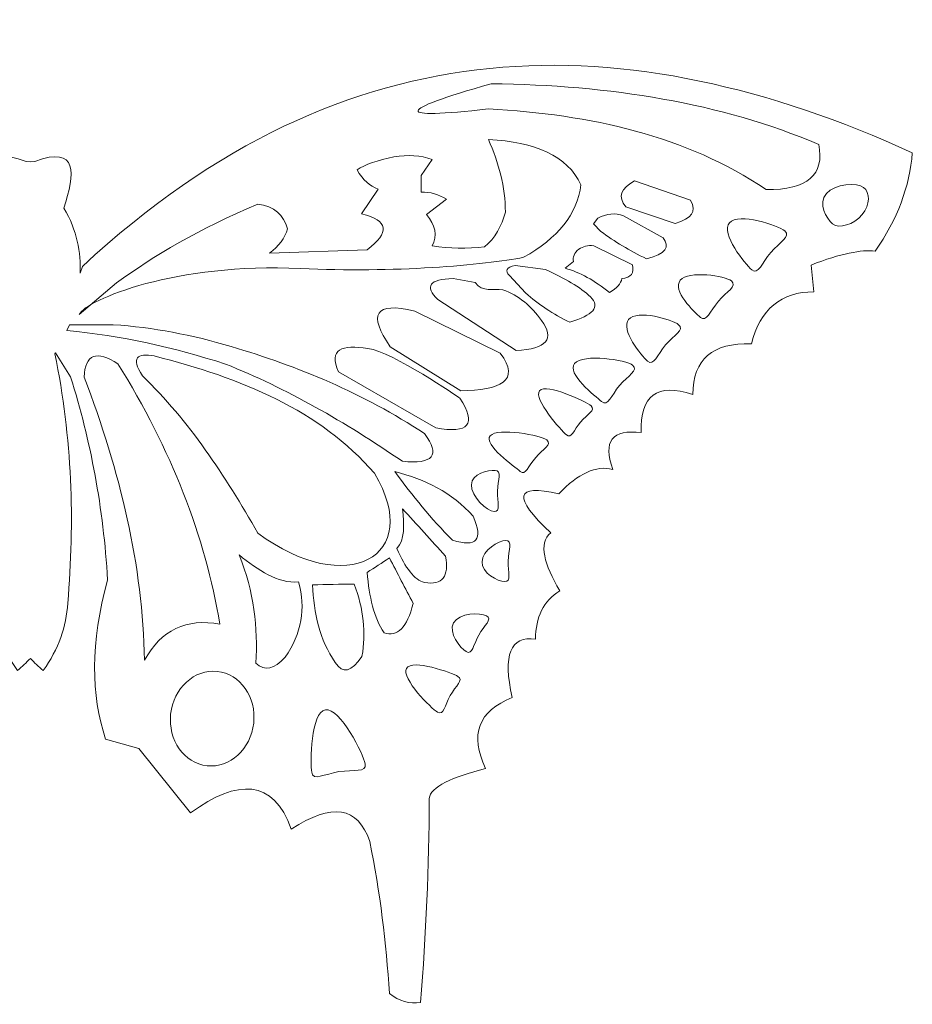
# Model space of a CAD drawing. Header units: centimetres. Extents: x -11.7 to 70.4, y -35.8 to 35.8.
# Tile 37 of 46: x 30.1 to 36.5, y 24.1 to 31.1. Entities that reach past the tile are written whole.
import ezdxf

# ---------------------------------------------------------------- set-up
doc = ezdxf.new("R2010")
doc.units = ezdxf.units.CM
doc.header["$MEASUREMENT"] = 0
doc.layers.add('layer 1', color=7, linetype='Continuous')

msp = doc.modelspace()

# ---------------------------------------------------------------- linework, layer by layer
at = {"layer": 'layer 1', "color": 242, "lineweight": 9}
for points, knots in [([(29.80756, 29.34548), (27.9187, 31.10188), (25.93431, 31.07856), (23.90156, 30.15492), (23.90156, 30.15492), (23.91956, 29.91384), (24.00769, 29.6803), (24.16592, 29.4543), (24.16592, 29.4543), (24.26323, 29.46529), (24.408, 29.43802), (24.62216, 29.35485), (24.62216, 29.35485), (24.62216, 29.35485), (24.60221, 29.16369), (24.60221, 29.16369), (24.60221, 29.16369), (24.83494, 29.16485), (24.98324, 29.04128), (25.04711, 28.79301), (25.04711, 28.79301), (25.32323, 28.80333), (25.46216, 28.68326), (25.46388, 28.4328), (25.46388, 28.4328), (25.71857, 28.5168), (25.8408, 28.42644), (25.83055, 28.16171), (25.83055, 28.16171), (26.03753, 28.18732), (26.10541, 28.10011), (26.03421, 27.90009), (26.03421, 27.90009), (26.15252, 27.92977), (26.2803, 27.87151), (26.41753, 27.7253), (26.41753, 27.7253), (26.73007, 27.79784), (26.74901, 27.70537), (26.47436, 27.44789), (26.47436, 27.44789), (26.56655, 27.37285), (26.52011, 27.22172), (26.41065, 27.03601), (26.41065, 27.03601), (26.52584, 26.96247), (26.58324, 26.84714), (26.58287, 26.69), (26.58287, 26.69), (26.76285, 26.71658), (26.8182, 26.57852), (26.74893, 26.27583), (26.74893, 26.27583), (26.99107, 26.17973), (27.05422, 26.01101), (26.93837, 25.76966), (26.93837, 25.76966), (27.17208, 25.70929), (27.33434, 25.64125), (27.33935, 25.55627), (27.33935, 25.55627), (27.34175, 25.07049), (27.36338, 24.58679), (27.40095, 24.10478), (27.40095, 24.10478), (27.47892, 24.09109), (27.55313, 24.11258), (27.62353, 24.16922), (27.62353, 24.16922), (27.64554, 24.52712), (27.68897, 24.88732), (27.76372, 25.25088), (27.76372, 25.25088), (27.84589, 25.5), (28.03179, 25.52899), (28.32141, 25.33786), (28.32141, 25.33786), (28.45031, 25.69602), (28.70204, 25.69767), (29.03783, 25.4554), (29.03783, 25.4554), (29.03783, 25.4554), (29.40707, 25.91365), (29.40707, 25.91365), (29.40707, 25.91365), (29.40707, 25.91365), (29.64301, 25.97952), (29.64301, 25.97952), (29.64301, 25.97952), (29.74888, 26.29139), (29.75141, 26.66469), (29.62921, 27.11213), (29.62921, 27.11213), (29.65858, 27.62452), (29.74979, 28.10464), (29.89225, 28.55802), (29.89225, 28.55802), (29.89225, 28.55802), (30.0004, 28.73098), (30.0004, 28.73098), (30.0004, 28.73098), (30.0004, 28.73098), (30.00389, 28.72381), (30.00389, 28.72381), (30.00389, 28.72381), (29.88142, 28.12146), (29.86196, 27.53018), (29.91298, 26.94647), (29.91298, 26.94647), (29.92134, 26.78128), (29.97929, 26.62141), (30.08678, 26.46686), (30.08678, 26.46686), (30.11994, 26.49501), (30.15063, 26.52408), (30.17883, 26.55409), (30.17883, 26.55409), (30.20703, 26.52408), (30.23771, 26.49501), (30.27088, 26.46686), (30.27088, 26.46686), (30.37837, 26.62141), (30.43631, 26.78128), (30.44468, 26.94647), (30.44468, 26.94647), (30.4957, 27.53018), (30.47624, 28.12146), (30.35377, 28.72381), (30.35377, 28.72381), (30.35377, 28.72381), (30.35726, 28.73098), (30.35726, 28.73098), (30.35726, 28.73098), (30.35726, 28.73098), (30.46541, 28.55802), (30.46541, 28.55802), (30.46541, 28.55802), (30.60786, 28.10464), (30.69907, 27.62452), (30.72845, 27.11213), (30.72845, 27.11213), (30.60624, 26.66469), (30.60877, 26.29139), (30.71464, 25.97952), (30.71464, 25.97952), (30.71464, 25.97952), (30.95058, 25.91365), (30.95058, 25.91365), (30.95058, 25.91365), (30.95058, 25.91365), (31.31983, 25.4554), (31.31983, 25.4554), (31.31983, 25.4554), (31.65561, 25.69767), (31.90735, 25.69602), (32.03624, 25.33786), (32.03624, 25.33786), (32.32587, 25.52899), (32.51177, 25.5), (32.59393, 25.25088), (32.59393, 25.25088), (32.66869, 24.88732), (32.71211, 24.52712), (32.73412, 24.16922), (32.73412, 24.16922), (32.80453, 24.11258), (32.87873, 24.09109), (32.95671, 24.10478), (32.95671, 24.10478), (32.99427, 24.58679), (33.0159, 25.07049), (33.0183, 25.55627), (33.0183, 25.55627), (33.02332, 25.64125), (33.18557, 25.70929), (33.41929, 25.76966), (33.41929, 25.76966), (33.30344, 26.01101), (33.36658, 26.17973), (33.60873, 26.27583), (33.60873, 26.27583), (33.53946, 26.57852), (33.59481, 26.71658), (33.77478, 26.69), (33.77478, 26.69), (33.77441, 26.84714), (33.83182, 26.96247), (33.947, 27.03601), (33.947, 27.03601), (33.83755, 27.22172), (33.7911, 27.37285), (33.88329, 27.44789), (33.88329, 27.44789), (33.60864, 27.70537), (33.62759, 27.79784), (33.94012, 27.7253), (33.94012, 27.7253), (34.07735, 27.87151), (34.20513, 27.92977), (34.32345, 27.90009), (34.32345, 27.90009), (34.25224, 28.10011), (34.32013, 28.18732), (34.5271, 28.16171), (34.5271, 28.16171), (34.51685, 28.42644), (34.63908, 28.5168), (34.89378, 28.4328), (34.89378, 28.4328), (34.8955, 28.68326), (35.03442, 28.80333), (35.31055, 28.79301), (35.31055, 28.79301), (35.37442, 29.04128), (35.52271, 29.16485), (35.75544, 29.16369), (35.75544, 29.16369), (35.75544, 29.16369), (35.7355, 29.35485), (35.7355, 29.35485), (35.7355, 29.35485), (35.94965, 29.43802), (36.09443, 29.46529), (36.19173, 29.4543), (36.19173, 29.4543), (36.34997, 29.6803), (36.43809, 29.91384), (36.45609, 30.15492), (36.45609, 30.15492), (34.42335, 31.07856), (32.43895, 31.10188), (30.5501, 29.34548), (30.5501, 29.34548), (30.5501, 29.34548), (30.53237, 29.29643), (30.53237, 29.29643), (30.53237, 29.29643), (30.5404, 29.44617), (30.50993, 29.60004), (30.41825, 29.76049), (30.41825, 29.76049), (30.49539, 30.00663), (30.52363, 30.2077), (30.20958, 30.0932), (30.20958, 30.0932), (30.20958, 30.0932), (30.17883, 30.08975), (30.17883, 30.08975), (30.17883, 30.08975), (30.17883, 30.08975), (30.14808, 30.0932), (30.14808, 30.0932), (30.14808, 30.0932), (29.83403, 30.2077), (29.86227, 30.00663), (29.93941, 29.76049), (29.93941, 29.76049), (29.84772, 29.60004), (29.81726, 29.44617), (29.82528, 29.29643), (29.82528, 29.29643), (29.82528, 29.29643), (29.80756, 29.34548), (29.80756, 29.34548)], [0, 0, 0, 0, 0.0149254, 0.0149254, 0.0149254, 0.0149254, 0.0298507, 0.0298507, 0.0298507, 0.0298507, 0.0447761, 0.0447761, 0.0447761, 0.0447761, 0.0597015, 0.0597015, 0.0597015, 0.0597015, 0.0746269, 0.0746269, 0.0746269, 0.0746269, 0.0895522, 0.0895522, 0.0895522, 0.0895522, 0.1044776, 0.1044776, 0.1044776, 0.1044776, 0.119403, 0.119403, 0.119403, 0.119403, 0.1343284, 0.1343284, 0.1343284, 0.1343284, 0.1492537, 0.1492537, 0.1492537, 0.1492537, 0.1641791, 0.1641791, 0.1641791, 0.1641791, 0.1791045, 0.1791045, 0.1791045, 0.1791045, 0.1940299, 0.1940299, 0.1940299, 0.1940299, 0.2089552, 0.2089552, 0.2089552, 0.2089552, 0.2238806, 0.2238806, 0.2238806, 0.2238806, 0.238806, 0.238806, 0.238806, 0.238806, 0.2537313, 0.2537313, 0.2537313, 0.2537313, 0.2686567, 0.2686567, 0.2686567, 0.2686567, 0.2835821, 0.2835821, 0.2835821, 0.2835821, 0.2985075, 0.2985075, 0.2985075, 0.2985075, 0.3134328, 0.3134328, 0.3134328, 0.3134328, 0.3283582, 0.3283582, 0.3283582, 0.3283582, 0.3432836, 0.3432836, 0.3432836, 0.3432836, 0.358209, 0.358209, 0.358209, 0.358209, 0.3731343, 0.3731343, 0.3731343, 0.3731343, 0.3880597, 0.3880597, 0.3880597, 0.3880597, 0.4029851, 0.4029851, 0.4029851, 0.4029851, 0.4179104, 0.4179104, 0.4179104, 0.4179104, 0.4328358, 0.4328358, 0.4328358, 0.4328358, 0.4477612, 0.4477612, 0.4477612, 0.4477612, 0.4626866, 0.4626866, 0.4626866, 0.4626866, 0.4776119, 0.4776119, 0.4776119, 0.4776119, 0.4925373, 0.4925373, 0.4925373, 0.4925373, 0.5074627, 0.5074627, 0.5074627, 0.5074627, 0.5223881, 0.5223881, 0.5223881, 0.5223881, 0.5373134, 0.5373134, 0.5373134, 0.5373134, 0.5522388, 0.5522388, 0.5522388, 0.5522388, 0.5671642, 0.5671642, 0.5671642, 0.5671642, 0.5820896, 0.5820896, 0.5820896, 0.5820896, 0.5970149, 0.5970149, 0.5970149, 0.5970149, 0.6119403, 0.6119403, 0.6119403, 0.6119403, 0.6268657, 0.6268657, 0.6268657, 0.6268657, 0.641791, 0.641791, 0.641791, 0.641791, 0.6567164, 0.6567164, 0.6567164, 0.6567164, 0.6716418, 0.6716418, 0.6716418, 0.6716418, 0.6865672, 0.6865672, 0.6865672, 0.6865672, 0.7014925, 0.7014925, 0.7014925, 0.7014925, 0.7164179, 0.7164179, 0.7164179, 0.7164179, 0.7313433, 0.7313433, 0.7313433, 0.7313433, 0.7462687, 0.7462687, 0.7462687, 0.7462687, 0.761194, 0.761194, 0.761194, 0.761194, 0.7761194, 0.7761194, 0.7761194, 0.7761194, 0.7910448, 0.7910448, 0.7910448, 0.7910448, 0.8059701, 0.8059701, 0.8059701, 0.8059701, 0.8208955, 0.8208955, 0.8208955, 0.8208955, 0.8358209, 0.8358209, 0.8358209, 0.8358209, 0.8507463, 0.8507463, 0.8507463, 0.8507463, 0.8656716, 0.8656716, 0.8656716, 0.8656716, 0.880597, 0.880597, 0.880597, 0.880597, 0.8955224, 0.8955224, 0.8955224, 0.8955224, 0.9104478, 0.9104478, 0.9104478, 0.9104478, 0.9253731, 0.9253731, 0.9253731, 0.9253731, 0.9402985, 0.9402985, 0.9402985, 0.9402985, 0.9552239, 0.9552239, 0.9552239, 0.9552239, 0.9701493, 0.9701493, 0.9701493, 0.9701493, 1, 1, 1, 1]), ([(35.79018, 30.21389), (35.09343, 30.50965), (34.30671, 30.63577), (33.45843, 30.64586), (33.45843, 30.64586), (32.77128, 30.44941), (32.76486, 30.3897), (33.43917, 30.46673), (33.43917, 30.46673), (34.16716, 30.42623), (34.84579, 30.27776), (35.41579, 29.89176), (35.41579, 29.89176), (35.71009, 29.89032), (35.83488, 29.9977), (35.79018, 30.21389)], [0, 0, 0, 0, 0.2, 0.2, 0.2, 0.2, 0.4, 0.4, 0.4, 0.4, 0.6, 0.6, 0.6, 0.6, 1, 1, 1, 1]), ([(30.52611, 29.00307), (30.57824, 29.10824), (31.21694, 29.37387), (32.10197, 29.33021), (32.10197, 29.33021), (32.7559, 29.29795), (33.4144, 29.35466), (33.68983, 29.40986), (33.68983, 29.40986), (33.93057, 29.54597), (34.07304, 29.7158), (34.09692, 29.92636), (34.09692, 29.92636), (34.00266, 30.13474), (33.76886, 30.2307), (33.4396, 30.24972), (33.4396, 30.24972), (33.51037, 30.08229), (33.56179, 29.9115), (33.55963, 29.73147), (33.55963, 29.73147), (33.5341, 29.63099), (33.48493, 29.54839), (33.41214, 29.48367), (33.41214, 29.48367), (33.28626, 29.47089), (33.16201, 29.47326), (33.03939, 29.4908), (33.03939, 29.4908), (33.07652, 29.56515), (33.06258, 29.63989), (32.99759, 29.71501), (32.99759, 29.71501), (32.99759, 29.71501), (33.14004, 29.82334), (33.14004, 29.82334), (33.14004, 29.82334), (33.08622, 29.85706), (33.02789, 29.8785), (32.95963, 29.87289), (32.95963, 29.87289), (32.95963, 29.87289), (32.96162, 29.99352), (32.96162, 29.99352), (32.96162, 29.99352), (32.96162, 29.99352), (33.03963, 30.10598), (33.03963, 30.10598), (33.03963, 30.10598), (32.95651, 30.13681), (32.86562, 30.14292), (32.76696, 30.12432), (32.76696, 30.12432), (32.6515, 30.10124), (32.56023, 30.0714), (32.50433, 30.03172), (32.50433, 30.03172), (32.5456, 29.95824), (32.59755, 29.91875), (32.65438, 29.89473), (32.65438, 29.89473), (32.65438, 29.89473), (32.53679, 29.72062), (32.53679, 29.72062), (32.53679, 29.72062), (32.72731, 29.67212), (32.74006, 29.58653), (32.57509, 29.46383), (32.57509, 29.46383), (32.57509, 29.46383), (31.88038, 29.43967), (31.88038, 29.43967), (31.88038, 29.43967), (31.94791, 29.48954), (31.99073, 29.54719), (32.00884, 29.61261), (32.00884, 29.61261), (31.98074, 29.71002), (31.91583, 29.77401), (31.79712, 29.78919), (31.79712, 29.78919), (31.38034, 29.61062), (31.0571, 29.422), (30.7919, 29.22716), (30.7919, 29.22716), (30.7919, 29.22716), (30.52611, 29.00307), (30.52611, 29.00307)], [0, 0, 0, 0, 0.0434783, 0.0434783, 0.0434783, 0.0434783, 0.0869565, 0.0869565, 0.0869565, 0.0869565, 0.1304348, 0.1304348, 0.1304348, 0.1304348, 0.173913, 0.173913, 0.173913, 0.173913, 0.2173913, 0.2173913, 0.2173913, 0.2173913, 0.2608696, 0.2608696, 0.2608696, 0.2608696, 0.3043478, 0.3043478, 0.3043478, 0.3043478, 0.3478261, 0.3478261, 0.3478261, 0.3478261, 0.3913043, 0.3913043, 0.3913043, 0.3913043, 0.4347826, 0.4347826, 0.4347826, 0.4347826, 0.4782609, 0.4782609, 0.4782609, 0.4782609, 0.5217391, 0.5217391, 0.5217391, 0.5217391, 0.5652174, 0.5652174, 0.5652174, 0.5652174, 0.6086957, 0.6086957, 0.6086957, 0.6086957, 0.6521739, 0.6521739, 0.6521739, 0.6521739, 0.6956522, 0.6956522, 0.6956522, 0.6956522, 0.7391304, 0.7391304, 0.7391304, 0.7391304, 0.7826087, 0.7826087, 0.7826087, 0.7826087, 0.826087, 0.826087, 0.826087, 0.826087, 0.8695652, 0.8695652, 0.8695652, 0.8695652, 0.9130435, 0.9130435, 0.9130435, 0.9130435, 1, 1, 1, 1]), ([(34.41777, 29.77009), (34.41777, 29.77009), (34.76721, 29.65145), (34.76721, 29.65145), (34.76721, 29.65145), (34.88766, 29.68794), (34.92229, 29.73348), (34.87819, 29.81591), (34.87819, 29.81591), (34.87819, 29.81591), (34.47992, 29.95408), (34.47992, 29.95408), (34.47992, 29.95408), (34.37852, 29.90143), (34.35781, 29.8401), (34.41777, 29.77009)], [0, 0, 0, 0, 0.2, 0.2, 0.2, 0.2, 0.4, 0.4, 0.4, 0.4, 0.6, 0.6, 0.6, 0.6, 1, 1, 1, 1]), ([(35.8445, 29.86321), (35.78364, 29.79163), (35.84449, 29.68643), (35.88899, 29.64861), (35.88899, 29.64861), (35.93348, 29.61079), (36.0382, 29.64239), (36.09904, 29.71396), (36.09904, 29.71396), (36.15988, 29.78553), (36.15387, 29.87005), (36.10939, 29.90788), (36.10939, 29.90788), (36.06489, 29.9457), (35.90535, 29.9348), (35.8445, 29.86321)], [0, 0, 0, 0, 0.2, 0.2, 0.2, 0.2, 0.4, 0.4, 0.4, 0.4, 0.6, 0.6, 0.6, 0.6, 1, 1, 1, 1]), ([(34.68281, 29.54922), (34.68281, 29.54922), (34.3998, 29.70614), (34.3998, 29.70614), (34.3998, 29.70614), (34.34224, 29.72728), (34.28179, 29.72154), (34.21842, 29.68892), (34.21842, 29.68892), (34.21842, 29.68892), (34.18744, 29.64737), (34.18744, 29.64737), (34.18744, 29.64737), (34.18744, 29.64737), (34.23891, 29.59492), (34.23891, 29.59492), (34.23891, 29.59492), (34.33514, 29.52218), (34.44517, 29.45766), (34.56462, 29.39872), (34.56462, 29.39872), (34.70341, 29.43243), (34.73111, 29.48453), (34.68281, 29.54922)], [0, 0, 0, 0, 0.1428571, 0.1428571, 0.1428571, 0.1428571, 0.2857143, 0.2857143, 0.2857143, 0.2857143, 0.4285714, 0.4285714, 0.4285714, 0.4285714, 0.5714286, 0.5714286, 0.5714286, 0.5714286, 0.7142857, 0.7142857, 0.7142857, 0.7142857, 1, 1, 1, 1]), ([(35.15522, 29.65591), (35.09044, 29.57969), (35.26569, 29.36171), (35.31307, 29.32144), (35.31307, 29.32144), (35.36044, 29.28117), (35.38427, 29.3674), (35.44906, 29.44362), (35.44906, 29.44362), (35.51382, 29.51982), (35.5951, 29.55722), (35.54773, 29.59751), (35.54773, 29.59751), (35.50035, 29.63776), (35.22001, 29.73212), (35.15522, 29.65591)], [0, 0, 0, 0, 0.2, 0.2, 0.2, 0.2, 0.4, 0.4, 0.4, 0.4, 0.6, 0.6, 0.6, 0.6, 1, 1, 1, 1]), ([(34.4642, 29.35648), (34.4642, 29.35648), (34.1891, 29.49215), (34.1891, 29.49215), (34.1891, 29.49215), (34.14582, 29.49748), (34.11204, 29.48683), (34.08256, 29.46893), (34.08256, 29.46893), (34.05101, 29.44103), (34.03828, 29.41112), (34.04435, 29.3792), (34.04435, 29.3792), (34.04435, 29.3792), (33.98426, 29.33262), (33.98426, 29.33262), (33.98426, 29.33262), (34.0898, 29.30224), (34.19514, 29.24467), (34.30026, 29.15991), (34.30026, 29.15991), (34.35384, 29.19019), (34.38322, 29.22308), (34.38838, 29.25855), (34.38838, 29.25855), (34.45437, 29.26507), (34.47965, 29.29771), (34.4642, 29.35648)], [0, 0, 0, 0, 0.125, 0.125, 0.125, 0.125, 0.25, 0.25, 0.25, 0.25, 0.375, 0.375, 0.375, 0.375, 0.5, 0.5, 0.5, 0.5, 0.625, 0.625, 0.625, 0.625, 0.75, 0.75, 0.75, 0.75, 1, 1, 1, 1]), ([(34.1662, 29.12741), (34.09391, 29.19807), (33.97975, 29.26203), (33.84654, 29.32295), (33.84654, 29.32295), (33.84654, 29.32295), (33.62938, 29.35242), (33.62938, 29.35242), (33.62938, 29.35242), (33.56807, 29.33861), (33.55456, 29.31421), (33.58887, 29.27926), (33.58887, 29.27926), (33.58887, 29.27926), (33.70422, 29.15669), (33.70422, 29.15669), (33.70422, 29.15669), (33.79263, 29.07383), (33.90013, 29.00634), (34.01832, 28.94747), (34.01832, 28.94747), (34.18251, 28.99773), (34.23922, 29.05708), (34.1662, 29.12741)], [0, 0, 0, 0, 0.1428571, 0.1428571, 0.1428571, 0.1428571, 0.2857143, 0.2857143, 0.2857143, 0.2857143, 0.4285714, 0.4285714, 0.4285714, 0.4285714, 0.5714286, 0.5714286, 0.5714286, 0.5714286, 0.7142857, 0.7142857, 0.7142857, 0.7142857, 1, 1, 1, 1]), ([(34.80453, 29.24609), (34.74368, 29.17451), (34.90332, 29.01991), (34.94782, 28.98209), (34.94782, 28.98209), (34.99232, 28.94427), (35.01469, 29.02526), (35.07554, 29.09684), (35.07554, 29.09684), (35.13637, 29.1684), (35.2127, 29.20352), (35.16822, 29.24136), (35.16822, 29.24136), (35.12371, 29.27918), (34.86538, 29.31767), (34.80453, 29.24609)], [0, 0, 0, 0, 0.2, 0.2, 0.2, 0.2, 0.4, 0.4, 0.4, 0.4, 0.6, 0.6, 0.6, 0.6, 1, 1, 1, 1]), ([(33.81578, 28.96108), (33.7438, 29.05995), (33.65789, 29.13991), (33.5413, 29.17829), (33.5413, 29.17829), (33.474, 29.18779), (33.39756, 29.15843), (33.34489, 29.23002), (33.34489, 29.23002), (33.34489, 29.23002), (33.18889, 29.25903), (33.18889, 29.25903), (33.18889, 29.25903), (33.01831, 29.25357), (32.98167, 29.20378), (33.07899, 29.10969), (33.07899, 29.10969), (33.07899, 29.10969), (33.63555, 28.74587), (33.63555, 28.74587), (33.63555, 28.74587), (33.85503, 28.75695), (33.91512, 28.82869), (33.81578, 28.96108)], [0, 0, 0, 0, 0.1428571, 0.1428571, 0.1428571, 0.1428571, 0.2857143, 0.2857143, 0.2857143, 0.2857143, 0.4285714, 0.4285714, 0.4285714, 0.4285714, 0.5714286, 0.5714286, 0.5714286, 0.5714286, 0.7142857, 0.7142857, 0.7142857, 0.7142857, 1, 1, 1, 1]), ([(33.5234, 28.72733), (33.5234, 28.72733), (32.91509, 29.02735), (32.91509, 29.02735), (32.91509, 29.02735), (32.6267, 29.09627), (32.58257, 29.00207), (32.74082, 28.77273), (32.74082, 28.77273), (32.74082, 28.77273), (33.24166, 28.45978), (33.24166, 28.45978), (33.24166, 28.45978), (33.52407, 28.46442), (33.67185, 28.52945), (33.5234, 28.72733)], [0, 0, 0, 0, 0.2, 0.2, 0.2, 0.2, 0.4, 0.4, 0.4, 0.4, 0.6, 0.6, 0.6, 0.6, 1, 1, 1, 1]), ([(34.43706, 28.96793), (34.37621, 28.89635), (34.52762, 28.70882), (34.57212, 28.671), (34.57212, 28.671), (34.61662, 28.63318), (34.639, 28.71417), (34.69984, 28.78575), (34.69984, 28.78575), (34.76067, 28.85731), (34.837, 28.89244), (34.79252, 28.93027), (34.79252, 28.93027), (34.74801, 28.96808), (34.49791, 29.03952), (34.43706, 28.96793)], [0, 0, 0, 0, 0.2, 0.2, 0.2, 0.2, 0.4, 0.4, 0.4, 0.4, 0.6, 0.6, 0.6, 0.6, 1, 1, 1, 1]), ([(32.98446, 28.15491), (32.54659, 28.44267), (32.08435, 28.63462), (31.60875, 28.77412), (31.60875, 28.77412), (31.33204, 28.85674), (31.05233, 28.91164), (30.76867, 28.92975), (30.76867, 28.92975), (30.76867, 28.92975), (30.45844, 28.92842), (30.45844, 28.92842), (30.45844, 28.92842), (30.45844, 28.92842), (30.43775, 28.88781), (30.43775, 28.88781), (30.43775, 28.88781), (30.82491, 28.85433), (31.19972, 28.76846), (31.56685, 28.6501), (31.56685, 28.6501), (32.00202, 28.47757), (32.41912, 28.23604), (32.82657, 27.95769), (32.82657, 27.95769), (33.04648, 27.93472), (33.0991, 28.00047), (32.98446, 28.15491)], [0, 0, 0, 0, 0.125, 0.125, 0.125, 0.125, 0.25, 0.25, 0.25, 0.25, 0.375, 0.375, 0.375, 0.375, 0.5, 0.5, 0.5, 0.5, 0.625, 0.625, 0.625, 0.625, 0.75, 0.75, 0.75, 0.75, 1, 1, 1, 1]), ([(31.52782, 26.79767), (31.289, 26.84186), (31.11021, 26.75626), (30.99146, 26.54085), (30.99146, 26.54085), (30.97887, 27.21205), (30.81992, 27.88434), (30.56083, 28.55739), (30.56083, 28.55739), (30.56907, 28.71991), (30.64954, 28.75133), (30.80222, 28.65168), (30.80222, 28.65168), (31.18083, 28.04364), (31.4227, 27.42563), (31.52782, 26.79767)], [0, 0, 0, 0, 0.2, 0.2, 0.2, 0.2, 0.4, 0.4, 0.4, 0.4, 0.6, 0.6, 0.6, 0.6, 1, 1, 1, 1]), ([(33.23602, 28.40735), (33.22277, 28.41693), (32.76215, 28.7337), (32.58048, 28.76141), (32.58048, 28.76141), (32.39881, 28.78913), (32.29745, 28.75718), (32.37276, 28.59403), (32.37276, 28.59403), (32.37276, 28.59403), (33.06429, 28.19529), (33.06429, 28.19529), (33.06429, 28.19529), (33.29965, 28.15162), (33.35689, 28.22232), (33.23602, 28.40735)], [0, 0, 0, 0, 0.2, 0.2, 0.2, 0.2, 0.4, 0.4, 0.4, 0.4, 0.6, 0.6, 0.6, 0.6, 1, 1, 1, 1]), ([(32.62803, 27.87183), (32.24, 28.32266), (31.678, 28.55087), (31.06041, 28.70795), (31.06041, 28.70795), (30.94201, 28.7266), (30.8884, 28.69797), (30.97735, 28.56532), (30.97735, 28.56532), (31.30736, 28.24636), (31.56458, 27.85698), (31.79851, 27.44508), (31.79851, 27.44508), (32.4277, 26.97862), (32.98516, 27.27447), (32.62803, 27.87183)], [0, 0, 0, 0, 0.2, 0.2, 0.2, 0.2, 0.4, 0.4, 0.4, 0.4, 0.6, 0.6, 0.6, 0.6, 1, 1, 1, 1]), ([(34.0524, 28.65466), (33.99156, 28.58308), (34.20059, 28.42024), (34.24509, 28.38242), (34.24509, 28.38242), (34.28959, 28.3446), (34.31196, 28.42559), (34.37281, 28.49717), (34.37281, 28.49717), (34.43364, 28.56873), (34.50997, 28.60386), (34.46548, 28.6417), (34.46548, 28.6417), (34.42098, 28.67951), (34.11325, 28.72624), (34.0524, 28.65466)], [0, 0, 0, 0, 0.2, 0.2, 0.2, 0.2, 0.4, 0.4, 0.4, 0.4, 0.6, 0.6, 0.6, 0.6, 1, 1, 1, 1]), ([(33.80346, 28.46005), (33.75503, 28.40307), (33.95852, 28.17603), (33.99396, 28.14593), (33.99396, 28.14593), (34.02936, 28.11583), (34.04718, 28.18028), (34.09561, 28.23726), (34.09561, 28.23726), (34.14402, 28.29421), (34.20477, 28.32216), (34.16937, 28.35227), (34.16937, 28.35227), (34.13395, 28.38237), (33.85188, 28.51702), (33.80346, 28.46005)], [0, 0, 0, 0, 0.2, 0.2, 0.2, 0.2, 0.4, 0.4, 0.4, 0.4, 0.6, 0.6, 0.6, 0.6, 1, 1, 1, 1]), ([(33.45216, 28.13895), (33.39967, 28.07722), (33.62699, 27.91837), (33.66538, 27.88577), (33.66538, 27.88577), (33.70374, 27.85315), (33.72305, 27.92298), (33.77552, 27.98471), (33.77552, 27.98471), (33.82797, 28.04642), (33.89379, 28.07671), (33.85544, 28.10933), (33.85544, 28.10933), (33.81706, 28.14194), (33.50461, 28.20069), (33.45216, 28.13895)], [0, 0, 0, 0, 0.2, 0.2, 0.2, 0.2, 0.4, 0.4, 0.4, 0.4, 0.6, 0.6, 0.6, 0.6, 1, 1, 1, 1]), ([(32.77321, 27.88471), (32.89806, 27.71249), (33.03134, 27.54708), (33.18321, 27.39663), (33.18321, 27.39663), (33.35606, 27.34105), (33.40528, 27.39742), (33.3309, 27.56574), (33.3309, 27.56574), (33.17981, 27.73773), (32.98617, 27.82946), (32.77321, 27.88471)], [0, 0, 0, 0, 0.25, 0.25, 0.25, 0.25, 0.5, 0.5, 0.5, 0.5, 1, 1, 1, 1]), ([(33.31789, 27.78972), (33.31561, 27.70872), (33.42867, 27.60071), (33.47903, 27.59932), (33.47903, 27.59932), (33.52935, 27.59789), (33.5007, 27.66444), (33.503, 27.74542), (33.503, 27.74542), (33.50526, 27.82639), (33.53764, 27.8912), (33.48731, 27.89264), (33.48731, 27.89264), (33.43696, 27.89405), (33.32016, 27.87069), (33.31789, 27.78972)], [0, 0, 0, 0, 0.2, 0.2, 0.2, 0.2, 0.4, 0.4, 0.4, 0.4, 0.6, 0.6, 0.6, 0.6, 1, 1, 1, 1]), ([(32.78834, 27.33734), (32.84707, 27.19537), (32.91236, 27.11435), (32.9842, 27.09428), (32.9842, 27.09428), (33.11156, 27.07443), (33.16143, 27.1369), (33.13385, 27.28169), (33.13385, 27.28169), (33.03189, 27.3944), (32.92993, 27.50711), (32.82797, 27.61983), (32.82797, 27.61983), (32.84033, 27.50434), (32.84416, 27.39596), (32.78834, 27.33734)], [0, 0, 0, 0, 0.2, 0.2, 0.2, 0.2, 0.4, 0.4, 0.4, 0.4, 0.6, 0.6, 0.6, 0.6, 1, 1, 1, 1]), ([(33.39379, 27.24192), (33.39151, 27.16092), (33.50457, 27.10231), (33.55493, 27.10091), (33.55493, 27.10091), (33.60525, 27.09948), (33.5766, 27.16604), (33.5789, 27.24701), (33.5789, 27.24701), (33.58115, 27.32798), (33.61354, 27.3928), (33.5632, 27.39423), (33.5632, 27.39423), (33.51285, 27.39564), (33.39605, 27.32288), (33.39379, 27.24192)], [0, 0, 0, 0, 0.2, 0.2, 0.2, 0.2, 0.4, 0.4, 0.4, 0.4, 0.6, 0.6, 0.6, 0.6, 1, 1, 1, 1]), ([(32.08739, 27.09823), (31.9381, 27.08624), (31.80033, 27.18133), (31.6642, 27.29174), (31.6642, 27.29174), (31.77298, 27.02722), (31.79792, 26.77171), (31.78474, 26.52029), (31.78474, 26.52029), (31.84623, 26.46127), (31.91558, 26.4754), (31.99279, 26.56267), (31.99279, 26.56267), (32.10968, 26.73202), (32.14121, 26.91054), (32.08739, 27.09823)], [0, 0, 0, 0, 0.2, 0.2, 0.2, 0.2, 0.4, 0.4, 0.4, 0.4, 0.6, 0.6, 0.6, 0.6, 1, 1, 1, 1]), ([(32.57566, 27.16597), (32.59099, 26.99319), (32.62402, 26.84165), (32.696, 26.73678), (32.696, 26.73678), (32.79124, 26.70497), (32.8604, 26.77462), (32.90348, 26.94572), (32.90348, 26.94572), (32.84723, 27.05351), (32.79099, 27.16131), (32.73476, 27.26911), (32.73476, 27.26911), (32.68172, 27.23473), (32.62869, 27.20035), (32.57566, 27.16597)], [0, 0, 0, 0, 0.2, 0.2, 0.2, 0.2, 0.4, 0.4, 0.4, 0.4, 0.6, 0.6, 0.6, 0.6, 1, 1, 1, 1]), ([(32.48353, 27.08338), (32.38469, 27.08168), (32.28584, 27.07998), (32.18699, 27.07828), (32.18699, 27.07828), (32.19615, 26.87687), (32.23744, 26.68744), (32.34941, 26.52431), (32.34941, 26.52431), (32.40218, 26.44156), (32.46543, 26.45635), (32.53917, 26.56865), (32.53917, 26.56865), (32.5694, 26.73499), (32.55085, 26.90657), (32.48353, 27.08338)], [0, 0, 0, 0, 0.2, 0.2, 0.2, 0.2, 0.4, 0.4, 0.4, 0.4, 0.6, 0.6, 0.6, 0.6, 1, 1, 1, 1]), ([(33.19158, 26.80759), (33.15176, 26.73701), (33.23737, 26.62679), (33.28125, 26.60204), (33.28125, 26.60204), (33.32508, 26.5773), (33.3308, 26.64953), (33.37062, 26.72008), (33.37062, 26.72008), (33.41039, 26.79064), (33.4693, 26.83285), (33.42545, 26.85761), (33.42545, 26.85761), (33.38157, 26.88235), (33.23136, 26.87814), (33.19158, 26.80759)], [0, 0, 0, 0, 0.2, 0.2, 0.2, 0.2, 0.4, 0.4, 0.4, 0.4, 0.6, 0.6, 0.6, 0.6, 1, 1, 1, 1]), ([(32.85621, 26.48327), (32.81639, 26.4127), (33.03372, 26.19544), (33.07761, 26.1707), (33.07761, 26.1707), (33.12145, 26.14596), (33.12716, 26.21819), (33.16698, 26.28874), (33.16698, 26.28874), (33.20676, 26.3593), (33.26565, 26.40151), (33.22181, 26.42626), (33.22181, 26.42626), (33.17793, 26.45101), (32.89599, 26.55382), (32.85621, 26.48327)], [0, 0, 0, 0, 0.2, 0.2, 0.2, 0.2, 0.4, 0.4, 0.4, 0.4, 0.6, 0.6, 0.6, 0.6, 1, 1, 1, 1]), ([(31.50903, 26.4615), (31.34582, 26.47905), (31.1973, 26.34289), (31.17735, 26.15743), (31.17735, 26.15743), (31.1574, 25.97197), (31.27358, 25.80734), (31.43679, 25.78978), (31.43679, 25.78978), (31.59999, 25.77223), (31.74852, 25.90839), (31.76846, 26.09386), (31.76846, 26.09386), (31.78841, 26.27932), (31.67223, 26.44395), (31.50903, 26.4615)], [0, 0, 0, 0, 0.2, 0.2, 0.2, 0.2, 0.4, 0.4, 0.4, 0.4, 0.6, 0.6, 0.6, 0.6, 1, 1, 1, 1]), ([(32.27854, 26.18817), (32.17347, 26.17158), (32.17077, 25.80878), (32.18111, 25.74346), (32.18111, 25.74346), (32.19139, 25.6782), (32.27035, 25.7312), (32.37538, 25.7478), (32.37538, 25.7478), (32.48039, 25.76439), (32.57182, 25.73826), (32.56154, 25.80353), (32.56154, 25.80353), (32.55122, 25.86884), (32.38358, 26.20477), (32.27854, 26.18817)], [0, 0, 0, 0, 0.2, 0.2, 0.2, 0.2, 0.4, 0.4, 0.4, 0.4, 0.6, 0.6, 0.6, 0.6, 1, 1, 1, 1])]:
    msp.add_open_spline(points, degree=3, knots=knots, dxfattribs=at)

doc.saveas('drawing.dxf')
